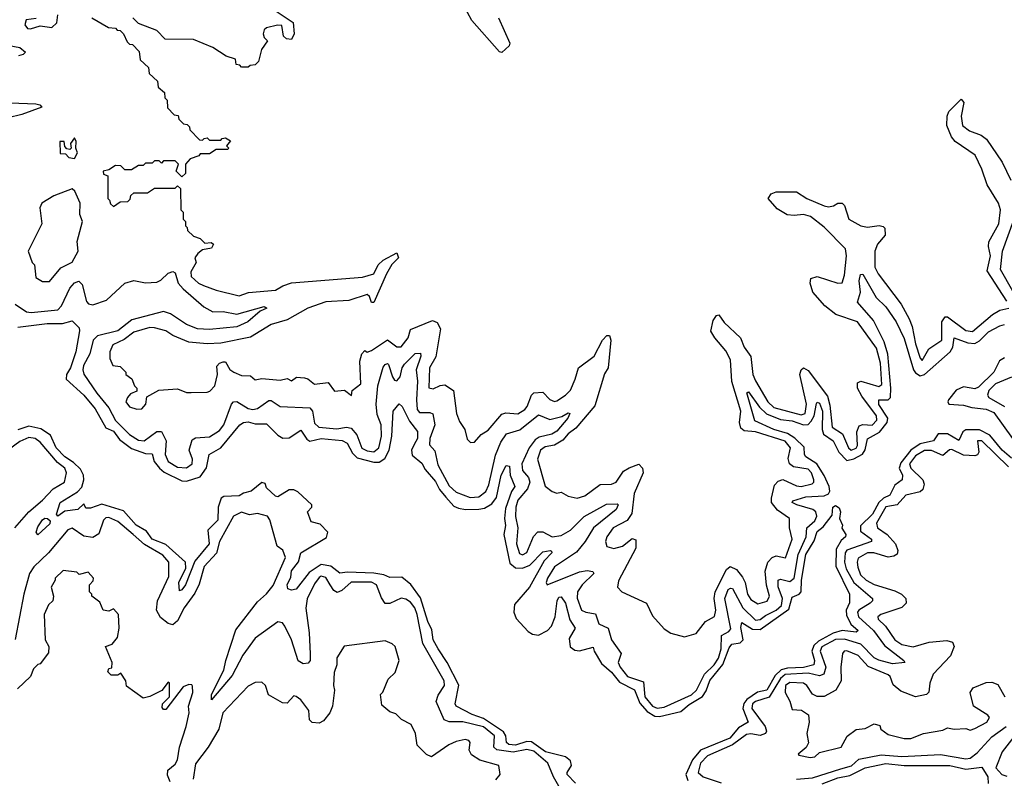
# Model space of a CAD drawing. Extents: x 2494106 to 2685573, y 758056 to 915185.
# Tile 197 of 256: x 2661055 to 2665364, y 809659 to 812977. Entities that reach past the tile are written whole.
import ezdxf

# ---------------------------------------------------------------- set-up
doc = ezdxf.new("R2010")
doc.units = 0

msp = doc.modelspace()

# ---------------------------------------------------------------- linework, layer by layer
at = {"layer": '0CON05XD'}
for points in [[(2662177.5, 813015), (2662252.5, 812965), (2662256.7, 812915), (2662245, 812890), (2662223, 812893), (2662210, 812905), (2662202.5, 812952.5), (2662183.6, 812953.6), (2662135, 812941.2), (2662125, 812932.5), (2662120, 812915), (2662125, 812900), (2662140, 812885), (2662113, 812847), (2662100, 812795), (2662085, 812780), (2662063, 812777), (2662055, 812770), (2662025, 812770), (2662018.3, 812778.3), (2662001.7, 812781.7), (2662000, 812805), (2661958.3, 812818.3), (2661900, 812855), (2661815, 812890), (2661691.7, 812891.7), (2661655, 812930), (2661575, 812960), (2661550, 812985)], [(2663150.6, 812985), (2663200, 812875), (2663197.3, 812862.7), (2663165, 812833.8), (2663155, 812836.7), (2663033.5, 812973.5), (2662995.9, 813044.1)], [(2661127, 812983), (2661083.6, 812976.4), (2661077.5, 812955), (2661089.3, 812939.3), (2661103, 812937), (2661145, 812950), (2661195, 812943.3), (2661217, 812963), (2661221.7, 812998.3)], [(2661370, 812985), (2661443, 812943), (2661475, 812940), (2661481.7, 812931.7), (2661495, 812930), (2661510, 812915), (2661525, 812880), (2661535, 812870), (2661548.3, 812868.3), (2661578.3, 812838.3), (2661581.7, 812801.7), (2661618.3, 812768.3), (2661621.7, 812741.7), (2661658.3, 812708.3), (2661661.7, 812681.7), (2661688.3, 812658.3), (2661690, 812635), (2661700, 812625), (2661701.7, 812591.7), (2661731.7, 812561.7), (2661748.3, 812558.3), (2661751.7, 812541.7), (2661771.7, 812521.7), (2661788.3, 812518.3), (2661798.3, 812508.3), (2661800, 812495), (2661841.7, 812451.7), (2661855, 812450), (2661861.7, 812458.3), (2661875, 812460), (2661885, 812450), (2661935, 812450), (2661941.7, 812458.3), (2661955, 812460), (2661977, 812447), (2661960, 812425), (2661970, 812415), (2661965, 812410), (2661915, 812410), (2661885, 812390), (2661845, 812390), (2661838.3, 812381.7), (2661801.7, 812368.3), (2661780, 812345), (2661780, 812305), (2661765, 812290), (2661740, 812315), (2661750, 812345), (2661735, 812360), (2661685, 812360), (2661675, 812350), (2661665, 812360), (2661645, 812360), (2661635, 812350), (2661605, 812350), (2661595, 812340), (2661575, 812340), (2661545, 812320), (2661515, 812320), (2661498.3, 812338.3), (2661475, 812340), (2661445, 812320), (2661420, 812315), (2661421.7, 812301.7), (2661440, 812295), (2661440, 812195), (2661448.3, 812188.3), (2661451.7, 812171.7), (2661465, 812160), (2661495, 812180), (2661528.3, 812181.7), (2661538.3, 812191.7), (2661541.7, 812208.3), (2661555, 812220), (2661615, 812220), (2661645, 812240), (2661735, 812240), (2661745, 812250), (2661758.3, 812238.3), (2661760, 812145), (2661770, 812135), (2661770, 812105), (2661780, 812095), (2661780, 812075), (2661788.3, 812068.3), (2661790, 812055), (2661815, 812030), (2661845, 812020), (2661865, 812000), (2661893, 812003), (2661902.5, 811995), (2661895, 811977.5), (2661855, 811970), (2661834, 811955), (2661822, 811935), (2661826.7, 811915), (2661804.4, 811875), (2661805, 811853.3), (2661837.5, 811825), (2661860, 811815), (2661915, 811794), (2662015, 811770), (2662056.4, 811783.6), (2662175, 811794.3), (2662206.9, 811813.1), (2662245, 811825.7), (2662555, 811850.5), (2662605, 811866.2), (2662624.2, 811905), (2662645, 811926), (2662705, 811957.5), (2662713.3, 811935), (2662684, 811906), (2662660, 811865), (2662605, 811740), (2662595, 811740), (2662586.1, 811766.1), (2662575, 811775.8), (2662495, 811749.4), (2662395, 811743.8), (2662316, 811715), (2662225, 811664.4), (2662155, 811644.2), (2662065, 811589.2), (2661935, 811562.5), (2661875, 811560), (2661795, 811566.9), (2661725, 811596.2), (2661695, 811615.8), (2661645, 811630), (2661625, 811630.8), (2661555, 811610), (2661511.5, 811578.5), (2661462, 811555), (2661450, 811525), (2661450, 811495), (2661462.5, 811465), (2661495, 811460), (2661520, 811435), (2661520, 811425), (2661546.4, 811406.4), (2661557.5, 811375), (2661567.5, 811365), (2661568.3, 811351.7), (2661539.3, 811340.7), (2661526.7, 811325), (2661520, 811305), (2661535, 811283.3), (2661567, 811273), (2661590, 811275), (2661606.7, 811295), (2661611.7, 811328.3), (2661663.6, 811356.4), (2661745, 811362.5), (2661785, 811346.7), (2661805, 811346.2), (2661875, 811347.5), (2661887, 811353), (2661908.8, 811375), (2661920, 811425), (2661918.3, 811461.7), (2661930, 811475), (2661945, 811480), (2661955, 811480), (2661975, 811447.5), (2661992.5, 811435), (2662025, 811421.2), (2662065, 811420), (2662085, 811402.5), (2662115, 811407.5), (2662195, 811401.2), (2662225, 811407.5), (2662245, 811397.5), (2662266.7, 811413.3), (2662301.2, 811411.2), (2662316.7, 811406.7), (2662345, 811383.3), (2662405, 811390), (2662433, 811353), (2662477, 811357), (2662507, 811333), (2662510, 811355), (2662547.5, 811385), (2662543, 811483), (2662552.5, 811515), (2662565, 811530), (2662575, 811522.5), (2662595, 811530), (2662665, 811577.1), (2662705, 811546.7), (2662725, 811546.1), (2662754.7, 811585), (2662765, 811622.5), (2662861.2, 811661.2), (2662882.2, 811652.2), (2662896.7, 811625), (2662876.8, 811503.2), (2662848.5, 811455), (2662845, 811367.5), (2662865, 811362.5), (2662895, 811377.5), (2662915, 811380), (2662953.3, 811355), (2662966.7, 811255), (2662979.3, 811219.3), (2663003.3, 811185), (2663013, 811143), (2663028.3, 811128.3), (2663045, 811130), (2663075, 811162.5), (2663105, 811181.2), (2663165, 811252), (2663183.1, 811256.9), (2663235, 811253.5), (2663265, 811272.9), (2663276.2, 811285), (2663294.6, 811335.4), (2663304.5, 811345.5), (2663345, 811348.6), (2663375, 811316), (2663395, 811307.5), (2663405, 811310.6), (2663444.2, 811335), (2663465, 811357.1), (2663485.5, 811405.5)], [(2660971.3, 812871.3), (2661055.8, 812855.8), (2661080.6, 812835), (2661070.8, 812825), (2661050.5, 812819.5)], [(2665375, 811745.7), (2665288.3, 811878.3), (2665303.8, 811945), (2665294.6, 811985), (2665296.7, 812005), (2665339.4, 812085), (2665348, 812145), (2665337.8, 812175), (2665288.4, 812255), (2665266.3, 812323.7), (2665236.1, 812385), (2665148.9, 812445), (2665133.5, 812465), (2665113.1, 812515), (2665114.1, 812555.9), (2665121.2, 812575), (2665175, 812630), (2665187.1, 812615), (2665175.6, 812555), (2665180.8, 812515), (2665210.9, 812490.9), (2665262.7, 812472.7), (2665285.3, 812455.3), (2665355, 812354.3), (2665393.2, 812275)], [(2661015, 812613.9), (2661125, 812609.1), (2661143.8, 812605), (2661151.4, 812595), (2661065, 812562.4), (2661005, 812548.6)], [(2661295, 812370), (2661307.5, 812395), (2661300, 812415), (2661302.5, 812445), (2661295, 812460), (2661277.5, 812435), (2661280, 812415), (2661275, 812410), (2661261.7, 812411.7), (2661252.5, 812422.5), (2661250, 812445), (2661230, 812445), (2661231.7, 812391.7), (2661255, 812390), (2661270, 812375), (2661295, 812370)], [(2661185, 811832.5), (2661235, 811892.5), (2661285, 811916.7), (2661310.8, 811965), (2661306.4, 812006.4), (2661330, 812095), (2661317.5, 812125), (2661320, 812175), (2661297, 812227), (2661285, 812237.5), (2661205, 812206.7), (2661152.5, 812175), (2661142.5, 812155), (2661152.5, 812085), (2661092.5, 811965), (2661110, 811915), (2661120, 811905), (2661125, 811850), (2661155, 811832.5), (2661185, 811832.5)], [(2663485.5, 811405.5), (2663500, 811455), (2663569.4, 811505), (2663605, 811576), (2663625, 811596), (2663635.7, 811595.7), (2663642.5, 811575), (2663630, 811455), (2663615, 811428), (2663571.4, 811288.5), (2663488.8, 811191.2), (2663455, 811165.5), (2663432, 811138), (2663395, 811115.6), (2663355, 811109.4), (2663334.5, 811095), (2663320.8, 811055), (2663355, 810937.5), (2663385, 810913.8), (2663405, 810906.7), (2663425, 810910), (2663455, 810893.3), (2663495, 810883.8), (2663527.5, 810895), (2663595, 810943.8), (2663645, 810946.2), (2663665, 810953.8), (2663698, 811002), (2663722.3, 811017.7), (2663765, 811032.5), (2663780, 811015), (2663783.3, 810995), (2663743.9, 810905), (2663733.3, 810816.7), (2663713.1, 810786.9), (2663652, 810755), (2663624, 810715), (2663618.8, 810695), (2663625, 810672.5), (2663655, 810664.3), (2663692.5, 810675), (2663735, 810707.5), (2663751.7, 810701.7), (2663751.2, 810665), (2663675, 810522.5), (2663671.2, 810495), (2663690, 810475), (2663797.5, 810425), (2663825, 810370), (2663875, 810313.3), (2663905, 810293.8), (2663965, 810277.5), (2664015, 810292.5), (2664056.7, 810345), (2664095, 810366.7), (2664101.9, 810395), (2664094.5, 810445), (2664098.5, 810475), (2664147.9, 810572.1), (2664164.5, 810585.6), (2664192.1, 810572.1), (2664218.7, 810538.7), (2664230, 810515), (2664239.5, 810465), (2664255, 810440.8), (2664285, 810422), (2664326.3, 810433.7), (2664336.7, 810455), (2664323.1, 810503.1), (2664317.9, 810565), (2664329.5, 810605), (2664348, 810625), (2664365, 810631.4), (2664407.1, 810622.9), (2664435.6, 810705), (2664424.3, 810754.3), (2664423.3, 810795), (2664371.8, 810831.8), (2664345.4, 810865), (2664344.5, 810885), (2664358.8, 810941.2), (2664375, 810959.4), (2664395, 810965.7), (2664455, 810938.1), (2664475, 810935.6), (2664522.4, 810947.6), (2664530.8, 810955), (2664530.6, 810965), (2664519.5, 810995), (2664505, 811011.9), (2664441.8, 811021.8), (2664423.8, 811033.8), (2664417.6, 811057.6), (2664428.5, 811105), (2664405, 811133.6), (2664275, 811173.9), (2664225, 811178.9), (2664210.7, 811190.7), (2664204.7, 811215), (2664211.3, 811265), (2664172, 811395), (2664165, 811490), (2664145, 811529.4), (2664097.1, 811585), (2664080, 811615), (2664089.1, 811660.9), (2664105, 811683.8), (2664115, 811686.7), (2664137.5, 811652.5), (2664209.5, 811585), (2664226.2, 811545), (2664254.7, 811504.7), (2664263.6, 811425), (2664275, 811398.1), (2664329.7, 811305), (2664355, 811280.9), (2664475, 811248.2), (2664492.2, 811255), (2664497.9, 811295), (2664469.5, 811425), (2664474.5, 811445.5), (2664485, 811454), (2664505, 811442.9), (2664590.8, 811330.8), (2664600.9, 811290.9), (2664610, 811195), (2664655.3, 811165.3), (2664681.8, 811105), (2664693.8, 811095), (2664715, 811103.6), (2664720.8, 811115), (2664719.1, 811175), (2664729.2, 811200.8), (2664745, 811207.1), (2664785, 811203.3), (2664806.7, 811225), (2664804.6, 811245), (2664740, 811330), (2664721.5, 811365), (2664721.4, 811388.6), (2664736.2, 811396.2), (2664815, 811373.2), (2664828, 811382), (2664821.8, 811475), (2664805, 811540), (2664720.8, 811655), (2664627.1, 811687.1), (2664577.8, 811725), (2664525.7, 811785), (2664514.3, 811825), (2664516.7, 811845), (2664545, 811854.3), (2664635, 811824.3), (2664654.2, 811825.8), (2664665, 811860), (2664672.9, 811945), (2664669.1, 811975), (2664575, 812069.1), (2664515.7, 812115.7), (2664485, 812125.5), (2664445, 812120.8), (2664414.4, 812124.4), (2664369.7, 812149.7), (2664330, 812195), (2664344.2, 812215.8), (2664365, 812224.3), (2664454.3, 812224.3), (2664500, 812195), (2664575, 812163.6), (2664595, 812159.1), (2664616.9, 812163.1), (2664635, 812174.3), (2664655, 812174), (2664664.4, 812164.4), (2664684.1, 812104.1), (2664736.2, 812075), (2664765, 812070), (2664816.6, 812076.6), (2664833.1, 812073.1), (2664840.8, 812065), (2664841.9, 812035), (2664809.6, 811995), (2664796.9, 811965), (2664798, 811895), (2664811.5, 811865), (2664912.8, 811732.8), (2664948, 811668.1), (2664960.8, 811635), (2664975, 811558.8), (2664995, 811496.7), (2665005, 811486.2), (2665033.1, 811536.9), (2665090, 811575), (2665091.1, 811655), (2665105, 811678.1), (2665115, 811676.9), (2665195, 811618.2), (2665225, 811613.6), (2665311.8, 811688.2), (2665345, 811706.7), (2665383.8, 811715)], [(2665449.5, 811705), (2665346.6, 811885), (2665355.4, 811965), (2665405, 812101.2)], [(2661035, 811732.5), (2661085, 811699.6), (2661105.9, 811695.9), (2661221.9, 811708.1), (2661238.6, 811725), (2661275, 811803.3), (2661295, 811825.6), (2661313.3, 811833.3), (2661328.8, 811818.8), (2661348, 811745), (2661356.4, 811735), (2661375, 811729.6), (2661435, 811751.1), (2661515, 811825.4), (2661555, 811837.1), (2661605, 811826.8), (2661655, 811829.2), (2661672.5, 811837.5), (2661705, 811867.9), (2661725, 811876.5), (2661735, 811870), (2661749.2, 811825), (2661770.3, 811800.3), (2661861.2, 811721.2), (2661900.3, 811699.7), (2661945, 811700.4), (2662005, 811688.9), (2662125, 811723.3), (2662136, 811715), (2662107.9, 811702.1), (2662053.3, 811655), (2662005, 811633.8), (2661885, 811621.4), (2661833.8, 811625), (2661785, 811643.3), (2661715, 811690), (2661685, 811700.5), (2661546.1, 811663.9), (2661485, 811615.7), (2661395.6, 811594.4), (2661376.3, 811575), (2661362.1, 811515), (2661334.8, 811465), (2661331.2, 811445), (2661336.3, 811426.3), (2661393, 811343), (2661445, 811280), (2661474.1, 811224.1), (2661535, 811162.6), (2661575, 811138.1), (2661599.2, 811135), (2661655, 811175.6), (2661675, 811175.6), (2661695.3, 811135), (2661692.2, 811075), (2661704.1, 811045), (2661745, 811020.6), (2661785, 811016.8), (2661810.5, 811035), (2661810.9, 811055), (2661797.1, 811095), (2661810, 811140), (2661825, 811148.5), (2661885, 811152.5), (2661929.2, 811180.8), (2661948.2, 811205), (2661982, 811295), (2661990.6, 811305), (2662005, 811307.3), (2662055, 811276.3), (2662075, 811271.6), (2662095, 811277.1), (2662145, 811311.3), (2662155, 811311.3), (2662195, 811286), (2662325, 811278.8), (2662336.1, 811265), (2662345, 811213.1), (2662364.4, 811194.4), (2662442.3, 811187.6), (2662485, 811195.3), (2662505, 811190.7), (2662530.7, 811160.7), (2662553, 811103), (2662575, 811090.8), (2662605, 811086.7), (2662626.5, 811105), (2662638.1, 811155), (2662637.1, 811205), (2662620.1, 811250.1)], [(2662620.1, 811250.1), (2662615.3, 811295), (2662622.2, 811375), (2662645, 811458), (2662655, 811469.4), (2662665, 811474), (2662669.7, 811469.7), (2662686.2, 811415), (2662695, 811400.9), (2662705, 811398.2), (2662720.3, 811415), (2662729.3, 811455), (2662739.7, 811470.3), (2662785, 811517.1), (2662809.1, 811519.1), (2662810.9, 811505), (2662790, 811445), (2662795.6, 811395.6), (2662790.9, 811315), (2662795, 811272.5), (2662805, 811258.8), (2662849.7, 811259.7), (2662862.6, 811252.6), (2662871.8, 811205), (2662849.3, 811145), (2662848.1, 811118.1), (2662871.9, 811091.9), (2662885, 811030.6), (2662935, 810938.2), (2662965, 810911.3), (2663026.6, 810886.6), (2663065, 810889.7), (2663095, 810913.1), (2663107.8, 810942.2), (2663137.7, 811072.3), (2663160.7, 811129.3), (2663185, 811165.4), (2663243.7, 811183.7), (2663325, 811248.4), (2663375, 811228.7), (2663427.9, 811242.1), (2663455, 811258), (2663462.5, 811255), (2663454.2, 811235), (2663405, 811177.2), (2663383.1, 811165), (2663328.5, 811151.5), (2663310.8, 811139.2), (2663285.1, 811104.9), (2663253.1, 811035), (2663254.8, 811005), (2663281.1, 810975), (2663287.8, 810955), (2663277.8, 810925), (2663235.2, 810875), (2663226.8, 810845), (2663225.3, 810804.7), (2663234.3, 810755), (2663229.8, 810685), (2663243, 810643), (2663255, 810636.2), (2663275, 810647.1), (2663304, 810716), (2663323.1, 810736.9), (2663345, 810736.4), (2663385, 810715.8), (2663425, 810721.3), (2663465.4, 810744.6), (2663525, 810803.7), (2663622.5, 810857.5), (2663670, 810860), (2663674, 810855), (2663665.4, 810835), (2663565.5, 810754.5), (2663529.7, 810695), (2663492.1, 810647.9), (2663395, 810584.6), (2663364.7, 810535), (2663358.6, 810515), (2663363.3, 810505), (2663505, 810562), (2663538.1, 810568.1), (2663563, 810563), (2663568, 810555), (2663516.2, 810505), (2663496.2, 810475), (2663495, 810447.5), (2663512.9, 810395), (2663532.5, 810385), (2663575, 810378), (2663588.8, 810335), (2663630.6, 810315), (2663645.3, 810265.3), (2663686.5, 810205), (2663674.6, 810165.4), (2663682.5, 810145), (2663714.9, 810104.9), (2663785, 810080.9), (2663791.3, 810015), (2663825, 809974.8), (2663845, 809966.3), (2663875, 809969.8), (2663995, 810024.4), (2664016.2, 810045), (2664051.6, 810115), (2664094.8, 810155), (2664112.8, 810185), (2664124.8, 810225), (2664126.3, 810283.7), (2664159, 810301), (2664167.5, 810312.5), (2664141.6, 810445), (2664155, 810484.5), (2664165, 810491.2), (2664175, 810489.5), (2664219.3, 810405), (2664275, 810351), (2664295, 810353), (2664318.3, 810371.7), (2664365, 810394.1), (2664389.4, 810415), (2664392.8, 810445), (2664373.7, 810496.3), (2664374, 810525), (2664385, 810530.4), (2664425, 810519.7), (2664445, 810533.8), (2664462, 810638), (2664496.4, 810715), (2664499.2, 810755), (2664534.3, 810785), (2664544, 810805), (2664538.9, 810825), (2664526, 810835), (2664456, 810855), (2664436, 810865), (2664438, 810872), (2664495, 810890.4), (2664575.4, 810894.6), (2664595, 810902.8), (2664600.2, 810915), (2664597.4, 810935), (2664575, 810982.9), (2664543.9, 811035), (2664494.7, 811065), (2664488.9, 811075), (2664487.8, 811107.8), (2664447.2, 811147.2), (2664415, 811166.8), (2664355, 811184.2), (2664272.9, 811222.9), (2664236.7, 811345), (2664245, 811350), (2664292.1, 811282.1), (2664322.8, 811252.8), (2664385, 811228.1), (2664435, 811223), (2664485, 811205.2), (2664505, 811207.2), (2664519.4, 811220.6), (2664531.7, 811245), (2664542, 811298), (2664545, 811304.2), (2664555, 811300), (2664567.8, 811265), (2664567.4, 811185), (2664573.3, 811165), (2664615, 811134.6), (2664640.2, 811085), (2664675, 811049.1), (2664705, 811055.7), (2664743.8, 811076.2), (2664754.6, 811095.4), (2664765.9, 811144.1), (2664817.2, 811172.8), (2664851.7, 811215), (2664854, 811235), (2664814.6, 811294.6), (2664815.5, 811314.4), (2664855, 811314.1), (2664865.3, 811325), (2664867.8, 811365), (2664854.3, 811514.3), (2664837.7, 811567.7), (2664792.1, 811662.1), (2664721.5, 811741.5), (2664734.6, 811785), (2664728.2, 811835), (2664735, 811863.3), (2664745, 811863.8), (2664802.6, 811762.6), (2664845, 811721.2), (2664891.2, 811655), (2664925, 811583.3), (2664966.2, 811446.2), (2664975, 811432.5), (2664995, 811419.5), (2665015.1, 811424.9), (2665127.3, 811525), (2665138.9, 811545), (2665144.7, 811585.3), (2665205, 811564), (2665235, 811561), (2665255, 811572.2), (2665295, 811611.7), (2665345, 811637.8), (2665365, 811644.7)], [(2661047.5, 811632.5), (2661175, 811648.6), (2661241.7, 811648.3), (2661285, 811660), (2661315, 811630), (2661317, 811617), (2661300, 811525), (2661276.8, 811455), (2661259.2, 811425), (2661258.8, 811405), (2661335, 811335.5), (2661385, 811275.6), (2661432.4, 811192.4), (2661465, 811177.5), (2661491.5, 811141.5), (2661545, 811102.2), (2661605, 811080), (2661635, 811078.8), (2661642.9, 811045), (2661666.9, 811015), (2661687.5, 810997.5), (2661765, 810960), (2661785, 810958.6), (2661845, 810977.8), (2661872.8, 811017.2), (2661884.3, 811075), (2661935.5, 811104.4), (2662018, 811205), (2662035, 811215.6), (2662055, 811218.5), (2662085, 811209.5), (2662135, 811209.2), (2662185, 811160), (2662207.3, 811147.3), (2662235, 811148.8), (2662285, 811181.2), (2662311.7, 811141.7), (2662325, 811133.6), (2662375, 811145.3), (2662466.5, 811136.5), (2662487.5, 811125), (2662511.3, 811081.3), (2662531.2, 811061.2), (2662605, 811042), (2662628, 811042), (2662652.5, 811057.5), (2662672.3, 811095), (2662684.2, 811155), (2662690, 811265), (2662715, 811296.7), (2662728.8, 811285), (2662761.3, 811221.3), (2662796.4, 811176.4), (2662795.4, 811145.5), (2662780.7, 811119.2), (2662769.6, 811095), (2662772.9, 811072.9), (2662815, 811038), (2662829.7, 811009.7), (2662875, 810957.8), (2662892.2, 810922.2), (2662919.2, 810889.2), (2662955, 810850), (2662975, 810841.1), (2663005.4, 810835.4), (2663065, 810836.2), (2663088.9, 810841.1), (2663120.6, 810859.4), (2663142.2, 810887.8), (2663161.4, 810985), (2663183.4, 811026.6), (2663198.8, 811025), (2663201.2, 810985), (2663222, 810935), (2663207, 810913), (2663181.1, 810838.9), (2663177.3, 810795), (2663181.6, 810765), (2663173.8, 810725), (2663200.3, 810600.3), (2663225, 810580), (2663255, 810578.2), (2663288.2, 810591.8), (2663345, 810650), (2663375.8, 810655.8), (2663383, 810653), (2663383.8, 810645), (2663350.3, 810609.7), (2663285.4, 810495), (2663220.4, 810419.6), (2663217.1, 810385), (2663228, 810358), (2663280.6, 810300.6), (2663299, 810289), (2663325, 810284.7), (2663365, 810305.3), (2663382.8, 810325), (2663398.4, 810365), (2663407.5, 810435), (2663415, 810450.8), (2663425, 810452.5), (2663443.8, 810425), (2663462.7, 810352.7), (2663486.4, 810315), (2663459.1, 810270.9), (2663464.5, 810234.4), (2663485, 810219.5), (2663505, 810216.2), (2663565, 810232.5), (2663568.8, 810215), (2663600.9, 810160.8), (2663645, 810123.1), (2663679.9, 810079.9), (2663745, 810045.5), (2663768.2, 809988.2), (2663801.6, 809951.6), (2663835, 809931.4), (2663855, 809930), (2663949, 809951), (2663985, 809981.6), (2664042.5, 810017.5), (2664058.9, 810041.1), (2664075, 810086.2), (2664132.6, 810157.4), (2664160.2, 810229.8), (2664171.4, 810245), (2664207.9, 810252.1), (2664221.8, 810265), (2664211.3, 810318.7), (2664215, 810340.8), (2664261.6, 810311.6), (2664295, 810309.2), (2664421.1, 810398.9), (2664435, 810450.8), (2664465.9, 810464.1), (2664474.7, 810475.3), (2664475.9, 810525), (2664495, 810638.6), (2664531.8, 810698.2), (2664545, 810738), (2664570.5, 810759.5), (2664610.4, 810809.5), (2664613.3, 810845), (2664625, 810852.5), (2664641.7, 810841.7), (2664647.5, 810825), (2664642.5, 810795), (2664656.4, 810766.4), (2664653, 810753), (2664670, 810725), (2664668.8, 810715), (2664650.2, 810699.8), (2664628.8, 810661.2), (2664626.8, 810586.7), (2664686.2, 810465), (2664686.4, 810426.4), (2664671.8, 810395), (2664673.3, 810373.3), (2664692.7, 810332.7), (2664723.8, 810305), (2664715, 810298), (2664655, 810305.3), (2664615, 810293.6), (2664550.5, 810259.5), (2664529.7, 810240.3), (2664522, 810215), (2664532.8, 810175), (2664530.6, 810155), (2664485, 810143.5), (2664415, 810141.3), (2664386.9, 810133.1), (2664361.5, 810108.5), (2664325, 810044.4), (2664284.1, 810035.9), (2664236.9, 810003.1), (2664224.1, 809985.9), (2664219.8, 809965), (2664243.1, 809905), (2664200.6, 809879.4), (2664162.5, 809835), (2664035, 809781.9), (2663999.6, 809740.4), (2663970.7, 809675), (2663979.2, 809649.2)], [(2665365, 811497.9), (2665342.9, 811485), (2665318.2, 811435), (2665250.7, 811369.3), (2665235, 811363.2), (2665185, 811371.6), (2665153.1, 811356.9), (2665120.3, 811315), (2665116.2, 811305), (2665121.4, 811295), (2665185, 811290.7), (2665221.5, 811281.5), (2665285, 811273.9), (2665318.4, 811258.4), (2665399.3, 811145)], [(2665395, 811414), (2665325, 811384.5), (2665296.7, 811355), (2665290.6, 811335), (2665295.8, 811325), (2665364.5, 811285)], [(2662135, 810930), (2662128.8, 810948.8), (2662115, 810953.3), (2662068, 810915), (2662034.1, 810905.9), (2662015, 810894), (2661948.3, 810891.7), (2661936.7, 810885), (2661924.2, 810845), (2661921.7, 810788.3), (2661878.6, 810745), (2661884.5, 810685), (2661821.1, 810608.9), (2661780, 810505), (2661765, 810482.9), (2661755, 810478.8), (2661752.1, 810515), (2661781.4, 810578.6), (2661780.8, 810605), (2661695, 810681.4), (2661634.5, 810705), (2661610.6, 810740.6), (2661565, 810765.7), (2661508.9, 810828.9), (2661415, 810858.6), (2661365, 810840), (2661345, 810840), (2661335, 810860), (2661310, 810835), (2661252.5, 810827.5), (2661222.5, 810805), (2661216.7, 810815), (2661232.5, 810865), (2661307.9, 810912.1), (2661326.9, 810933.1), (2661335.7, 810964.3), (2661334.5, 810984.5), (2661320.9, 811010.9), (2661290.5, 811040.5), (2661251.9, 811065), (2661215, 811104.5), (2661189.7, 811159.7), (2661148, 811188), (2661095, 811199.4), (2661047, 811183)], [(2665395, 811059.2), (2665354.1, 811094.1), (2665300.1, 811160.1), (2665255, 811182.8), (2665195, 811183), (2665182.5, 811175), (2665165, 811137.1), (2665115, 811165.2), (2665074.9, 811165.1), (2665054.5, 811135), (2664995, 811121.4), (2664954.8, 811095), (2664911.2, 811038.8), (2664903.3, 811015), (2664918.7, 810985), (2664916.7, 810965), (2664885, 810941.2), (2664862.6, 810897.4), (2664835, 810884.4), (2664814.3, 810865.7), (2664786.6, 810815), (2664735, 810763.5), (2664735, 810740.4), (2664783.1, 810705), (2664782.9, 810695), (2664675, 810657.2), (2664667.8, 810645), (2664665.2, 810605), (2664671.2, 810575), (2664705, 810515.8), (2664786.9, 810445), (2664786.7, 810435), (2664776.9, 810425), (2664727.4, 810395), (2664721.8, 810385), (2664725.2, 810365), (2664792.2, 810305), (2664839.5, 810239.5), (2664924, 810175), (2664928, 810165), (2664875, 810160.2), (2664815, 810175.2), (2664795, 810186.2), (2664735.4, 810245.4), (2664665, 810268.1), (2664625, 810265.7), (2664565.7, 810234.3), (2664558.7, 810215), (2664583.5, 810145), (2664574.7, 810115), (2664555, 810107.3), (2664505, 810118.2), (2664405, 810112.4), (2664384.1, 810095.9), (2664335.6, 810014.4), (2664275.4, 809995), (2664262.5, 809985), (2664258.4, 809965), (2664317.8, 809885), (2664323.8, 809865), (2664319.5, 809855), (2664295, 809846.3), (2664255, 809853.8), (2664235, 809851.2), (2664174, 809806), (2664065, 809757), (2664033.9, 809725), (2664023.8, 809685), (2664045.8, 809665), (2664125, 809639.3)], [(2661034.2, 810754.2), (2661095.2, 810824.8), (2661154.8, 810875.2), (2661201.9, 810925), (2661250.6, 810955), (2661260.4, 810995), (2661252.5, 811015), (2661220.1, 811040.1), (2661145, 811128.8), (2661122.5, 811145), (2661095, 811150.4), (2661055, 811132.6), (2660949.2, 811055)], [(2665382.1, 811022.1), (2665265, 811135.5), (2665246.7, 811135), (2665251.9, 811085), (2665246.2, 811073.8), (2665235, 811068.9), (2665185, 811072.7), (2665135, 811097.7), (2665123.9, 811096.1), (2665095, 811070.9), (2665045, 811092.8), (2665015, 811092.8), (2664975, 811070), (2664948.9, 811035), (2664955, 811015.6), (2665007.9, 810965), (2665012.9, 810945), (2665007.6, 810922.4), (2664995, 810912.1), (2664932.6, 810897.4), (2664895.2, 810854.8), (2664845, 810846.5), (2664804.6, 810775), (2664808.9, 810755), (2664851.2, 810725), (2664887.9, 810685), (2664898.6, 810655), (2664895, 810640), (2664880, 810630), (2664855, 810626.1), (2664793.3, 810645), (2664765, 810644.6), (2664725, 810622), (2664719.5, 810605), (2664722.2, 810582.2), (2664735, 810549.2), (2664760, 810525), (2664795, 810506.2), (2664885, 810479.6), (2664914.1, 810464.1), (2664933.1, 810445), (2664934.3, 810425), (2664915, 810405.6), (2664823.9, 810376.1), (2664810.8, 810365), (2664812.5, 810355), (2664844.1, 810324.1), (2664885, 810264.5), (2664915, 810244.6), (2664965, 810234.6), (2665035, 810253.8), (2665112, 810262), (2665137.5, 810255), (2665144, 810235), (2665128.6, 810195), (2665052.5, 810115), (2665038.6, 810075), (2665034, 810036), (2665023.9, 810026.1), (2664975, 810015.8), (2664910.6, 810040.6), (2664877.5, 810067.5), (2664863.8, 810105), (2664855, 810112), (2664768.1, 810148.1), (2664725, 810196.5), (2664675, 810216.9), (2664662.5, 810215), (2664656.2, 810205), (2664648.6, 810145), (2664649.4, 810085), (2664626, 810045)], [(2663487.6, 809637.6), (2663451.2, 809675), (2663450.4, 809685), (2663470.3, 809715), (2663465.7, 809735.7), (2663443.2, 809753.2), (2663356.4, 809775), (2663295, 809818.4), (2663275, 809820.3), (2663225, 809804.5), (2663195, 809807.5), (2663184.7, 809815), (2663183, 809845), (2663171.8, 809861.8), (2663085, 809920.6), (2663035, 809937.5), (2662965, 809974.2), (2662961.4, 809985), (2662977.1, 810067.1), (2662925.9, 810165.9), (2662886.8, 810225), (2662864.4, 810264.4), (2662858.8, 810308.8), (2662840.8, 810345), (2662808.6, 810448.6), (2662767.1, 810507.1), (2662728, 810538.1), (2662675, 810537.8), (2662648.9, 810548.9), (2662605, 810556.6), (2662489.1, 810560.9), (2662456, 810556), (2662417.2, 810587.2), (2662375, 810594.7), (2662321.2, 810558.8), (2662265, 810486), (2662245, 810482.5), (2662228, 810488), (2662225.8, 810505), (2662240.9, 810539.1), (2662245, 810566), (2662274.6, 810605.4), (2662285.4, 810644.6), (2662397.1, 810712.9), (2662403.1, 810735), (2662370, 810770), (2662330.3, 810780.3), (2662314.6, 810824.7), (2662334.2, 810845), (2662333.1, 810855), (2662272.5, 810912.5), (2662255, 810921.4), (2662235, 810921.2), (2662185, 810890), (2662175, 810892.5), (2662135, 810930)], [(2663414.6, 809625), (2663391.6, 809665), (2663366.9, 809725), (2663305, 809778.1), (2663275, 809785.2), (2663215, 809773.5), (2663143.4, 809783.4), (2663130, 809795), (2663132.9, 809845), (2663085, 809884.8), (2662995, 809906), (2662935, 809905.3), (2662911.9, 809915), (2662878, 809995), (2662886.9, 810023.1), (2662914.6, 810065), (2662912, 810085), (2662818.9, 810248.9), (2662793.8, 810375), (2662784.1, 810405), (2662765, 810429.6), (2662745, 810442.7), (2662725, 810446.7), (2662675, 810423.1), (2662655, 810424), (2662637.9, 810447.9), (2662616.1, 810505), (2662595, 810517.5), (2662505, 810517.1), (2662465, 810481.1), (2662445, 810471.9), (2662430.1, 810480.1), (2662413, 810505), (2662395, 810537.3), (2662375, 810543.2), (2662365, 810537.7), (2662345, 810510), (2662313.7, 810443.7), (2662306.7, 810403.3), (2662321.8, 810295), (2662326.1, 810203.9), (2662325.5, 810174.4), (2662318.1, 810161.9), (2662295, 810160), (2662273.2, 810173.2), (2662244.3, 810265), (2662215.3, 810325), (2662205, 810339.1), (2662185, 810343.1), (2662085, 810272), (2662032, 810198), (2661985, 810108.2), (2661895, 810002.9), (2661894.7, 810025), (2661948.3, 810131.7), (2661956.8, 810175), (2662001.4, 810308.6), (2662095, 810430.4), (2662135, 810465.4), (2662165, 810501.8), (2662218, 810625), (2662206.4, 810656.4), (2662182.5, 810675), (2662150, 810790), (2662140, 810805), (2662095, 810817.3), (2662060.9, 810810.9), (2662025, 810823.1), (2661990, 810805), (2661929.7, 810695), (2661916.4, 810643.6), (2661862.6, 810585), (2661841.1, 810508.9), (2661821.7, 810468.3), (2661774.6, 810405), (2661745, 810347.5), (2661725, 810330.8), (2661705, 810335.7), (2661671.9, 810361.9), (2661653.6, 810395), (2661658.8, 810435), (2661707.7, 810542.3), (2661708.2, 810605), (2661682, 810635), (2661601.2, 810681.2), (2661551, 810725), (2661485, 810782.6), (2661445, 810800.3), (2661432.1, 810797.9), (2661422.2, 810787.8), (2661402, 810728), (2661375, 810711.9), (2661335, 810717.8), (2661285, 810753.2), (2661265, 810745.4), (2661181.2, 810645), (2661116.2, 810583.8), (2661097.3, 810555), (2661073, 810465), (2661035, 810266.7)], [(2661135, 810723.8), (2661126.7, 810735), (2661135, 810758.8), (2661155, 810790), (2661165, 810797.1), (2661176.7, 810795), (2661188.8, 810785), (2661187.6, 810772.4), (2661135, 810723.8)], [(2661714.1, 809644.1), (2661702.3, 809672.3), (2661703.8, 809695), (2661735, 809721.2), (2661745, 809740), (2661754.5, 809795.5), (2661783.8, 809885), (2661796.2, 809945), (2661793.3, 809975), (2661813.3, 810035), (2661811.7, 810061.7), (2661808.3, 810068.3), (2661795, 810070), (2661770.7, 810059.3), (2661695, 809960), (2661685, 809960), (2661678.3, 809968.3), (2661680, 809985), (2661710, 810015), (2661710, 810075), (2661705, 810080), (2661677, 810043), (2661625, 810017.5), (2661595, 810010), (2661521.7, 810061.7), (2661520, 810085), (2661498.3, 810118.3), (2661485, 810110), (2661455, 810110), (2661440, 810125), (2661445, 810140), (2661458.3, 810141.7), (2661460, 810165), (2661430, 810235), (2661460, 810245), (2661482.5, 810275), (2661490, 810315), (2661487.5, 810375), (2661465, 810400), (2661445, 810390), (2661420, 810395), (2661405, 810430), (2661370, 810455), (2661370, 810465), (2661360, 810475), (2661360, 810505), (2661377, 810523), (2661377.5, 810535), (2661355, 810560), (2661315, 810550), (2661305, 810560), (2661245, 810567.5), (2661210, 810535), (2661210, 810525), (2661192.5, 810495), (2661202.5, 810455), (2661200, 810435), (2661181.7, 810418.3), (2661162.5, 810375), (2661166.7, 810265), (2661182.5, 810235), (2661181.7, 810208.3), (2661145, 810160), (2661135, 810157.5), (2661115, 810137.5), (2661102.5, 810105), (2661045, 810050)], [(2663138.3, 809651.7), (2663157.5, 809675), (2663152.5, 809715), (2663068.5, 809738.5), (2663032.3, 809762.3), (2663021.7, 809781.7), (2663026.7, 809815), (2663020, 809825), (2663005, 809828.8), (2662965, 809820), (2662932.5, 809805), (2662857, 809753), (2662835, 809762.5), (2662793.9, 809803.9), (2662786.7, 809855), (2662767.5, 809895), (2662726.4, 809916.4), (2662700.7, 809940.7), (2662675, 809950), (2662639.3, 809979.3), (2662633.3, 810025), (2662643.6, 810036.4), (2662667, 810093), (2662698.3, 810121.7), (2662716.4, 810173.6), (2662697.5, 810235), (2662685, 810247.5), (2662655, 810260), (2662475, 810237.5), (2662443.6, 810186.4), (2662443.3, 810155), (2662431.7, 810121.7), (2662428.8, 810065), (2662433.3, 810045), (2662423.3, 809975), (2662412.5, 809945), (2662385, 809910), (2662365, 809900), (2662335, 809902.5), (2662323.3, 809915), (2662320, 809955), (2662285, 810002.5), (2662265, 810017.5), (2662255, 810020), (2662225, 809987.5), (2662205, 809988.8), (2662143.6, 810023.6), (2662130, 810065), (2662115, 810080), (2662085, 810077.5), (2662055, 810062.5), (2661944, 809945), (2661925.8, 809874.2), (2661880, 809795), (2661825, 809722.5), (2661814.3, 809655.7)], [(2664626, 810045), (2664575, 810017.5), (2664545, 810017.5), (2664525, 810027.5), (2664499.2, 810065), (2664485.3, 810075.3), (2664425, 810078.5), (2664406.9, 810065), (2664404.4, 810035), (2664425.9, 809995.9), (2664435, 809960), (2664476.4, 809956.4), (2664507, 809937), (2664510, 809905), (2664500, 809855), (2664506.4, 809813.6), (2664496.4, 809793.6), (2664462.5, 809765), (2664465, 809760), (2664515, 809750), (2664535, 809752.5), (2664555, 809772.5), (2664650, 809795), (2664676.1, 809843.9), (2664715, 809872.5), (2664755, 809877.5), (2664795, 809897.5), (2664819.3, 809889.3), (2664823.8, 809873.8), (2664855, 809850), (2664925, 809833.8), (2664955, 809833.8), (2665010, 809855), (2665095, 809870), (2665115, 809880), (2665145, 809873.3), (2665195, 809876.7), (2665215, 809870), (2665235, 809876.7), (2665288, 809905), (2665298.6, 809925), (2665292, 809935), (2665228.8, 809975), (2665214.2, 810035), (2665228, 810055), (2665285, 810078.2), (2665309.3, 810079.3), (2665335, 810068.8), (2665366, 810016)], [(2664455, 809655.6), (2664525, 809661.6), (2664649.2, 809700.8), (2664695, 809713.1), (2664727.2, 809742.8), (2664825, 809761.7), (2664915, 809754.1), (2665085, 809762.6), (2665195, 809744.3), (2665215, 809746.5), (2665245, 809770), (2665309.8, 809840.2), (2665371.6, 809885)], [(2665450.9, 809899.1), (2665355, 809774.4), (2665326.4, 809705), (2665352.5, 809675), (2665375, 809668.8)], [(2664567.1, 809635), (2664635, 809661), (2664688.1, 809671.9), (2664755, 809704.6), (2664845, 809723.4), (2664925, 809714.7), (2665125, 809715.3), (2665195, 809698.9), (2665265, 809708), (2665292.5, 809665), (2665293.6, 809636.4)]]:
    msp.add_lwpolyline(points, dxfattribs=at)

doc.saveas('drawing.dxf')
